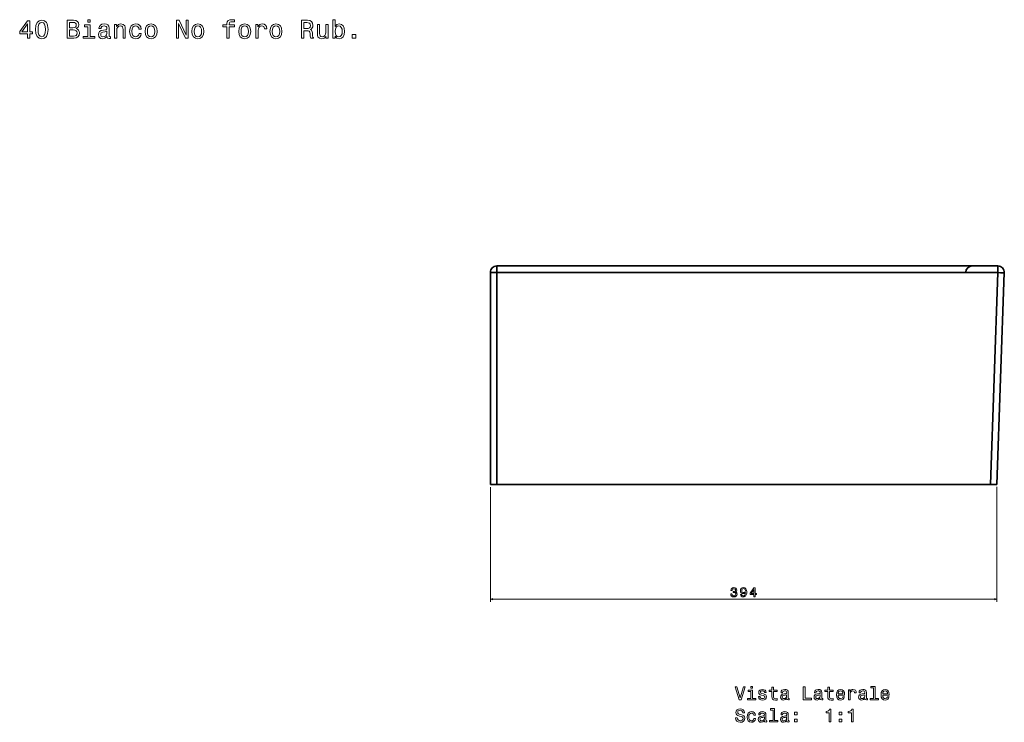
# Model space of a CAD drawing. Extents: x 295 to 1824, y 39 to 1327.
# Tile 2 of 2: x 1058 to 1824, y 780 to 1327. Entities that reach past the tile are written whole.
import ezdxf

# ---------------------------------------------------------------- set-up
doc = ezdxf.new("R2010")
doc.units = 0

msp = doc.modelspace()

# ---------------------------------------------------------------- linework, layer by layer
at = {"color": 7, "lineweight": 35, "ltscale": 0.129361}
for p, q in [((1428.82, 1135.01), (1428.82, 1129.84)), ((1428.82, 1135.01), (1428.82, 1129.84)), ((1818.64, 1129.84), (1818.64, 1135.01)), ((1818.64, 1129.84), (1818.64, 1135.01))]:
    msp.add_line(p, q, dxfattribs=at)
at = {"color": 7, "lineweight": 35}
for p, q in [((1428.82, 1135.01), (1818.64, 1135.01)), ((1818.64, 1135.01), (1428.82, 1135.01)), ((1423.82, 965.12), (1423.82, 1130.01)), ((1423.82, 1130.01), (1423.82, 965.12)), ((1818.64, 1129.84), (1428.82, 1129.84)), ((1428.82, 965.12), (1428.82, 1129.84)), ((1818.64, 1129.84), (1428.82, 1129.84)), ((1428.82, 1129.84), (1428.82, 965.12)), ((1812.89, 965.12), (1818.64, 1129.84)), ((1818.64, 1129.84), (1812.89, 965.12)), ((1817.88, 965.12), (1823.63, 1129.84)), ((1823.63, 1129.84), (1817.88, 965.12)), ((1823.63, 1129.84), (1817.88, 965.12)), ((1618.66, 965.12), (1428.82, 965.12)), ((1428.82, 965.12), (1812.89, 965.12)), ((1812.89, 965.12), (1688.97, 965.12)), ((1653.82, 965.01), (1618.67, 965.01)), ((1618.67, 965.01), (1653.82, 965.01)), ((1618.67, 965.01), (1653.82, 965.01)), ((1630.82, 965.01), (1653.82, 965.01)), ((1630.82, 965.01), (1653.82, 965.01)), ((1653.82, 965.01), (1630.82, 965.01)), ((1688.97, 965.01), (1653.82, 965.01)), ((1653.82, 965.01), (1688.97, 965.01)), ((1653.82, 965.01), (1676.82, 965.01)), ((1653.82, 965.01), (1688.97, 965.01)), ((1653.82, 965.01), (1676.82, 965.01)), ((1676.82, 965.01), (1653.82, 965.01))]:
    msp.add_line(p, q, dxfattribs=at)
at = {"color": 7, "lineweight": 35, "ltscale": 0.125}
for p, q in [((1428.82, 965.12), (1423.82, 965.12)), ((1423.82, 965.12), (1428.82, 965.12))]:
    msp.add_line(p, q, dxfattribs=at)
at = {"color": 7, "lineweight": 35, "ltscale": 0.002596}
for p, q in [((1618.66, 965.12), (1618.67, 965.01)), ((1618.67, 965.01), (1618.66, 965.12)), ((1688.97, 965.01), (1688.97, 965.12)), ((1688.97, 965.12), (1688.97, 965.01))]:
    msp.add_line(p, q, dxfattribs=at)
at = {"color": 7, "lineweight": 35, "ltscale": 0.002594}
msp.add_line((1653.82, 965.12), (1653.82, 965.01), dxfattribs=at)
msp.add_line((1653.82, 965.12), (1653.82, 965.01), dxfattribs=at)
at = {"color": 7, "lineweight": 35, "ltscale": 0.124924}
for p, q in [((1812.89, 965.12), (1817.88, 965.12)), ((1817.88, 965.12), (1812.89, 965.12))]:
    msp.add_line(p, q, dxfattribs=at)
at = {"color": 7, "lineweight": 13}
for p, q in [((1423.82, 963.01), (1423.84, 873.75)), ((1817.88, 963.12), (1817.91, 873.85)), ((1423.84, 875.75), (1817.91, 875.85))]:
    msp.add_line(p, q, dxfattribs=at)
at = {"color": 7, "lineweight": 35, "ltscale": 0.303751}
msp.add_line((1630.82, 965.01), (1618.67, 965.01), dxfattribs=at)
at = {"color": 7, "lineweight": 35, "ltscale": 0.303754}
msp.add_line((1688.97, 965.01), (1676.82, 965.01), dxfattribs=at)
at = {"color": 7, "lineweight": 13}
for points in [[(1063.86, 1312.09), (1065.67, 1312.09), (1065.67, 1315.56), (1067.67, 1315.56), (1067.67, 1317.17), (1065.67, 1317.17), (1065.67, 1325.78), (1063.84, 1325.78), (1057.71, 1317.33), (1057.71, 1315.56), (1063.86, 1315.56)], [(1070.03, 1318.92), (1070.33, 1315.76), (1071.28, 1313.5), (1072.79, 1312.13), (1074.89, 1311.68), (1076.97, 1312.13), (1078.48, 1313.5), (1079.41, 1315.76), (1079.73, 1318.92), (1079.41, 1322.07), (1079.03, 1323.32), (1078.48, 1324.35), (1076.97, 1325.72), (1074.89, 1326.19), (1072.79, 1325.72), (1071.28, 1324.33), (1070.33, 1322.07)], [(1101.7, 1319.65), (1103.11, 1320.82), (1103.48, 1321.61), (1103.6, 1322.58), (1103.34, 1324.09), (1102.55, 1325.18), (1101.28, 1325.84), (1099.5, 1326.09), (1094.52, 1326.09), (1094.52, 1312.09), (1099.79, 1312.09), (1101.66, 1312.37), (1103.05, 1313.19), (1103.92, 1314.51), (1104.22, 1316.28), (1104.04, 1317.47), (1103.56, 1318.46), (1102.77, 1319.19)], [(1112.64, 1326.57), (1110.76, 1326.57), (1110.76, 1324.55), (1112.64, 1324.55)], [(1179.59, 1312.09), (1181.26, 1312.09), (1181.26, 1323.56), (1186.63, 1312.09), (1188.79, 1312.09), (1188.79, 1326.09), (1187.09, 1326.09), (1187.09, 1314.61), (1181.79, 1326.09), (1179.59, 1326.09)], [(1218.91, 1321.04), (1218.91, 1312.09), (1220.68, 1312.09), (1220.68, 1321.04), (1224.72, 1321.04), (1224.72, 1322.56), (1220.68, 1322.56), (1220.68, 1323.22), (1220.82, 1324.03), (1221.29, 1324.57), (1222.07, 1324.9), (1223.2, 1325.02), (1224.72, 1324.94), (1224.72, 1326.47), (1222.8, 1326.57), (1221.07, 1326.39), (1219.86, 1325.84), (1219.13, 1324.9), (1218.91, 1323.54), (1218.91, 1322.56), (1215.66, 1322.56), (1215.66, 1321.04)], [(1276.84, 1312.09), (1278.72, 1312.09), (1278.72, 1318), (1280.64, 1318), (1282.05, 1317.94), (1282.94, 1317.65), (1283.42, 1316.99), (1283.62, 1315.8), (1283.72, 1313.98), (1283.84, 1312.79), (1284.09, 1312.09), (1286.2, 1312.09), (1286.2, 1312.47), (1285.74, 1313.03), (1285.58, 1314.08), (1285.44, 1316.34), (1285.09, 1318.02), (1284.63, 1318.54), (1283.9, 1318.92), (1284.71, 1319.43), (1285.28, 1320.13), (1285.64, 1321.02), (1285.76, 1322.09), (1285.48, 1323.79), (1284.67, 1325.06), (1283.34, 1325.82), (1281.52, 1326.09), (1276.84, 1326.09)], [(1303.13, 1313.76), (1304.44, 1312.21), (1306.24, 1311.7), (1307.93, 1312.09), (1309.28, 1313.24), (1310.13, 1315.07), (1310.45, 1317.51), (1310.13, 1319.95), (1309.26, 1321.77), (1307.93, 1322.9), (1306.24, 1323.3), (1304.46, 1322.78), (1303.73, 1322.13), (1303.13, 1321.26), (1303.13, 1326.57), (1301.35, 1326.57), (1301.35, 1312.09), (1303.13, 1312.09)], [(1059.4, 1317.17), (1063.86, 1323.44), (1063.86, 1317.17)], [(1071.97, 1318.92), (1072.13, 1321.36), (1072.63, 1323.12), (1073.54, 1324.15), (1074.89, 1324.51), (1076.22, 1324.15), (1077.13, 1323.12), (1077.64, 1321.36), (1077.8, 1318.92), (1077.64, 1316.46), (1077.13, 1314.71), (1076.22, 1313.68), (1074.89, 1313.34), (1073.54, 1313.68), (1072.63, 1314.71), (1072.13, 1316.46)], [(1099.12, 1320.28), (1096.38, 1320.28), (1096.38, 1324.41), (1099.28, 1324.41), (1100.37, 1324.29), (1101.14, 1323.93), (1101.6, 1323.3), (1101.76, 1322.37), (1101.58, 1321.45), (1101.1, 1320.8), (1100.27, 1320.4)], [(1099.56, 1313.76), (1096.38, 1313.76), (1096.38, 1318.58), (1099.38, 1318.58), (1100.65, 1318.44), (1101.56, 1318.02), (1102.11, 1317.29), (1102.29, 1316.24), (1102.11, 1315.13), (1101.6, 1314.36), (1100.75, 1313.9)], [(1112.58, 1313.58), (1112.58, 1322.56), (1108.02, 1322.56), (1108.02, 1321.04), (1110.8, 1321.04), (1110.8, 1313.58), (1107.17, 1313.58), (1107.17, 1312.09), (1116.25, 1312.09), (1116.25, 1313.58)], [(1125.73, 1313.5), (1125.73, 1313.44), (1125.83, 1312.75), (1126.13, 1312.27), (1127.4, 1311.88), (1128.39, 1312.04), (1128.39, 1313.42), (1127.97, 1313.36), (1127.4, 1313.62), (1127.3, 1314.43), (1127.3, 1320.03), (1127.06, 1321.47), (1126.35, 1322.47), (1125.12, 1323.08), (1123.39, 1323.3), (1121.69, 1323.06), (1120.44, 1322.37), (1119.66, 1321.3), (1119.39, 1319.89), (1119.39, 1319.77), (1120.99, 1319.77), (1121.13, 1320.62), (1121.57, 1321.22), (1122.3, 1321.59), (1123.33, 1321.73), (1124.32, 1321.63), (1125.02, 1321.32), (1125.45, 1320.8), (1125.59, 1320.07), (1125.51, 1319.23), (1125.18, 1318.8), (1124.38, 1318.6), (1122.86, 1318.44), (1121.13, 1318.08), (1119.9, 1317.43), (1119.17, 1316.42), (1118.95, 1314.93), (1119.15, 1313.6), (1119.78, 1312.61), (1120.79, 1311.98), (1122.18, 1311.76), (1124.05, 1312.19)], [(1125.53, 1315.88), (1125.28, 1314.83), (1124.64, 1314.02), (1123.67, 1313.5), (1122.48, 1313.32), (1121.71, 1313.42), (1121.17, 1313.74), (1120.83, 1314.3), (1120.73, 1315.09), (1120.81, 1315.8), (1121.13, 1316.3), (1122.42, 1316.87), (1124.05, 1317.11), (1125.53, 1317.59)], [(1131.44, 1312.09), (1133.21, 1312.09), (1133.21, 1318.34), (1133.39, 1319.77), (1133.98, 1320.82), (1134.89, 1321.47), (1136.1, 1321.71), (1137.07, 1321.51), (1137.67, 1320.96), (1137.97, 1320.05), (1138.07, 1318.84), (1138.07, 1312.09), (1139.85, 1312.09), (1139.85, 1319.21), (1139.77, 1320.64), (1139.41, 1321.83), (1138.22, 1322.92), (1136.36, 1323.3), (1135.33, 1323.16), (1134.46, 1322.78), (1133.72, 1322.13), (1133.13, 1321.26), (1133.13, 1322.92), (1131.44, 1322.92)], [(1150.48, 1319.33), (1152.24, 1319.33), (1151.87, 1320.94), (1151, 1322.21), (1149.65, 1323), (1147.9, 1323.3), (1145.96, 1322.9), (1144.49, 1321.77), (1143.56, 1319.93), (1143.24, 1317.47), (1143.54, 1315.03), (1144.45, 1313.21), (1145.88, 1312.09), (1147.84, 1311.7), (1149.57, 1312), (1150.92, 1312.85), (1151.85, 1314.18), (1152.26, 1315.96), (1150.56, 1315.96), (1150.26, 1314.83), (1149.69, 1313.98), (1148.89, 1313.46), (1147.9, 1313.3), (1146.67, 1313.56), (1145.78, 1314.36), (1145.24, 1315.68), (1145.05, 1317.53), (1145.24, 1319.35), (1145.8, 1320.66), (1146.71, 1321.47), (1147.9, 1321.75), (1148.95, 1321.57), (1149.73, 1321.1), (1150.26, 1320.34)], [(1155.2, 1317.49), (1155.52, 1315.03), (1156.45, 1313.21), (1157.92, 1312.09), (1159.9, 1311.7), (1161.86, 1312.09), (1163.33, 1313.19), (1164.26, 1315.01), (1164.6, 1317.49), (1164.26, 1319.95), (1163.33, 1321.79), (1161.86, 1322.9), (1159.9, 1323.3), (1157.92, 1322.9), (1156.45, 1321.77), (1155.52, 1319.95)], [(1157.02, 1317.51), (1157.2, 1319.33), (1157.76, 1320.64), (1158.67, 1321.45), (1159.9, 1321.73), (1161.11, 1321.45), (1162.02, 1320.66), (1162.58, 1319.33), (1162.79, 1317.51), (1162.58, 1315.68), (1162.02, 1314.34), (1161.11, 1313.54), (1159.9, 1313.28), (1158.67, 1313.54), (1157.76, 1314.34), (1157.2, 1315.68)], [(1191.63, 1317.49), (1191.96, 1315.03), (1192.88, 1313.21), (1194.36, 1312.09), (1196.33, 1311.7), (1198.29, 1312.09), (1199.76, 1313.19), (1200.69, 1315.01), (1201.03, 1317.49), (1200.69, 1319.95), (1199.76, 1321.79), (1198.29, 1322.9), (1196.33, 1323.3), (1194.36, 1322.9), (1192.88, 1321.77), (1191.96, 1319.95)], [(1193.45, 1317.51), (1193.63, 1319.33), (1194.2, 1320.64), (1195.1, 1321.45), (1196.33, 1321.73), (1197.54, 1321.45), (1198.45, 1320.66), (1199.02, 1319.33), (1199.22, 1317.51), (1199.02, 1315.68), (1198.45, 1314.34), (1197.54, 1313.54), (1196.33, 1313.28), (1195.1, 1313.54), (1194.2, 1314.34), (1193.63, 1315.68)], [(1228.07, 1317.49), (1228.39, 1315.03), (1229.32, 1313.21), (1230.79, 1312.09), (1232.77, 1311.7), (1234.72, 1312.09), (1236.2, 1313.19), (1237.12, 1315.01), (1237.47, 1317.49), (1237.12, 1319.95), (1236.2, 1321.79), (1234.72, 1322.9), (1232.77, 1323.3), (1230.79, 1322.9), (1229.32, 1321.77), (1228.39, 1319.95)], [(1229.88, 1317.51), (1230.06, 1319.33), (1230.63, 1320.64), (1231.54, 1321.45), (1232.77, 1321.73), (1233.98, 1321.45), (1234.88, 1320.66), (1235.45, 1319.33), (1235.65, 1317.51), (1235.45, 1315.68), (1234.88, 1314.34), (1233.98, 1313.54), (1232.77, 1313.28), (1231.54, 1313.54), (1230.63, 1314.34), (1230.06, 1315.68)], [(1241.4, 1312.09), (1243.18, 1312.09), (1243.18, 1318.28), (1243.36, 1319.77), (1243.9, 1320.84), (1244.79, 1321.49), (1245.98, 1321.71), (1246.87, 1321.57), (1247.53, 1321.16), (1247.94, 1320.48), (1248.08, 1319.55), (1249.87, 1319.55), (1249.63, 1321.18), (1248.96, 1322.35), (1247.86, 1323.06), (1246.34, 1323.3), (1245.31, 1323.14), (1244.43, 1322.74), (1243.64, 1322.05), (1243.01, 1321.12), (1243.01, 1322.92), (1241.4, 1322.92)], [(1252.35, 1317.49), (1252.68, 1315.03), (1253.6, 1313.21), (1255.08, 1312.09), (1257.05, 1311.7), (1259.01, 1312.09), (1260.48, 1313.19), (1261.41, 1315.01), (1261.75, 1317.49), (1261.41, 1319.95), (1260.48, 1321.79), (1259.01, 1322.9), (1257.05, 1323.3), (1255.08, 1322.9), (1253.6, 1321.77), (1252.68, 1319.95)], [(1254.17, 1317.51), (1254.35, 1319.33), (1254.92, 1320.64), (1255.82, 1321.45), (1257.05, 1321.73), (1258.26, 1321.45), (1259.17, 1320.66), (1259.74, 1319.33), (1259.94, 1317.51), (1259.74, 1315.68), (1259.17, 1314.34), (1258.26, 1313.54), (1257.05, 1313.28), (1255.82, 1313.54), (1254.92, 1314.34), (1254.35, 1315.68)], [(1281, 1324.37), (1282.23, 1324.25), (1283.1, 1323.87), (1283.64, 1323.16), (1283.82, 1322.05), (1283.62, 1320.88), (1283.08, 1320.17), (1282.15, 1319.81), (1280.88, 1319.71), (1278.72, 1319.71), (1278.72, 1324.37)], [(1297.66, 1322.92), (1295.89, 1322.92), (1295.89, 1316.66), (1295.69, 1315.21), (1295.1, 1314.16), (1294.19, 1313.52), (1293, 1313.32), (1292.05, 1313.48), (1291.45, 1313.96), (1291.11, 1314.79), (1291.03, 1315.96), (1291.03, 1322.92), (1289.25, 1322.92), (1289.25, 1315.8), (1289.31, 1314.36), (1289.69, 1313.17), (1290.86, 1312.09), (1292.74, 1311.7), (1293.75, 1311.84), (1294.62, 1312.21), (1295.36, 1312.83), (1295.97, 1313.74), (1295.97, 1312.09), (1297.66, 1312.09)], [(1308.64, 1317.51), (1308.43, 1315.7), (1307.89, 1314.36), (1307.02, 1313.56), (1305.93, 1313.3), (1304.74, 1313.56), (1303.88, 1314.36), (1303.33, 1315.68), (1303.15, 1317.51), (1303.33, 1319.33), (1303.88, 1320.64), (1304.74, 1321.43), (1305.93, 1321.71), (1307.02, 1321.43), (1307.89, 1320.62), (1308.43, 1319.31)], [(1316.38, 1312.09), (1319.17, 1312.09), (1319.17, 1315.09), (1316.38, 1315.09)], [(1610.86, 880), (1610.86, 879.93), (1611.02, 878.96), (1611.49, 878.23), (1612.24, 877.77), (1613.23, 877.6), (1614.28, 877.77), (1615.06, 878.21), (1615.57, 878.92), (1615.75, 879.83), (1615.67, 880.42), (1615.45, 880.91), (1615.08, 881.28), (1614.6, 881.55), (1615.25, 882.1), (1615.49, 882.97), (1615.33, 883.75), (1614.9, 884.35), (1614.19, 884.72), (1613.23, 884.85), (1612.32, 884.69), (1611.62, 884.25), (1611.17, 883.54), (1611.02, 882.6), (1611.02, 882.53), (1611.92, 882.53), (1612, 883.18), (1612.26, 883.64), (1612.68, 883.92), (1613.28, 884.02), (1613.8, 883.94), (1614.19, 883.73), (1614.42, 883.39), (1614.51, 882.92), (1614.42, 882.43), (1614.18, 882.1), (1613.75, 881.9), (1613.18, 881.83), (1612.78, 881.84), (1612.78, 881.05), (1613.28, 881.07), (1613.91, 880.98), (1614.39, 880.74), (1614.67, 880.34), (1614.77, 879.83), (1614.66, 879.24), (1614.37, 878.81), (1613.9, 878.54), (1613.29, 878.45), (1612.65, 878.55), (1612.19, 878.85), (1611.9, 879.33), (1611.79, 880)], [(1618.45, 879.54), (1618.6, 878.74), (1619.04, 878.12), (1619.72, 877.74), (1620.63, 877.6), (1621.23, 877.67), (1621.76, 877.85), (1622.21, 878.17), (1622.6, 878.61), (1622.9, 879.16), (1623.12, 879.85), (1623.25, 880.64), (1623.3, 881.55), (1623.13, 882.97), (1622.64, 884.01), (1621.85, 884.63), (1620.77, 884.85), (1619.78, 884.67), (1619.03, 884.19), (1618.55, 883.44), (1618.39, 882.5), (1618.55, 881.53), (1619.03, 880.8), (1619.73, 880.33), (1620.63, 880.18), (1621.58, 880.37), (1622.29, 880.96), (1622.13, 879.84), (1621.81, 879.04), (1621.32, 878.57), (1620.64, 878.42), (1620.12, 878.49), (1619.73, 878.71), (1619.48, 879.06), (1619.38, 879.54)], [(1619.37, 882.51), (1619.47, 883.14), (1619.75, 883.63), (1620.19, 883.94), (1620.77, 884.06), (1621.36, 883.95), (1621.82, 883.63), (1622.1, 883.15), (1622.21, 882.52), (1622.1, 881.89), (1621.82, 881.41), (1621.36, 881.12), (1620.74, 881.02), (1620.19, 881.12), (1619.75, 881.41), (1619.47, 881.88)], [(1628.9, 877.8), (1629.81, 877.8), (1629.81, 879.54), (1630.8, 879.54), (1630.8, 880.35), (1629.81, 880.35), (1629.8, 884.65), (1628.89, 884.65), (1625.82, 880.43), (1625.82, 879.54), (1628.9, 879.54)], [(1626.67, 880.35), (1628.9, 883.48), (1628.9, 880.35)], [(1620.66, 807.65), (1618.15, 799.13), (1615.57, 807.65), (1614.2, 807.65), (1617.43, 797.64), (1618.87, 797.64), (1622.03, 807.65)], [(1627.72, 798.7), (1627.72, 805.11), (1624.46, 805.11), (1624.46, 804.03), (1626.45, 804.03), (1626.45, 798.7), (1623.86, 798.7), (1623.86, 797.64), (1630.34, 797.64), (1630.34, 798.7)], [(1627.76, 807.98), (1626.42, 807.98), (1626.42, 806.54), (1627.76, 806.54)], [(1636.31, 802.15), (1635.08, 802.43), (1634.18, 802.77), (1633.87, 803.44), (1633.96, 803.92), (1634.26, 804.26), (1634.75, 804.48), (1635.46, 804.57), (1636.14, 804.48), (1636.67, 804.22), (1637.01, 803.83), (1637.16, 803.31), (1638.4, 803.31), (1638.4, 803.34), (1638.18, 804.28), (1637.59, 805.01), (1636.67, 805.47), (1635.46, 805.65), (1634.23, 805.47), (1633.34, 805), (1632.78, 804.29), (1632.61, 803.4), (1632.73, 802.53), (1633.14, 801.93), (1633.8, 801.5), (1634.77, 801.19), (1636.18, 800.85), (1637.04, 800.49), (1637.27, 800.2), (1637.36, 799.77), (1637.23, 799.24), (1636.88, 798.83), (1636.32, 798.57), (1635.57, 798.49), (1634.78, 798.57), (1634.2, 798.87), (1633.82, 799.36), (1633.66, 800.04), (1632.43, 800.04), (1632.63, 798.89), (1633.22, 798.05), (1634.16, 797.55), (1635.46, 797.36), (1636.81, 797.55), (1637.81, 798.05), (1638.41, 798.86), (1638.63, 799.91), (1638.47, 800.82), (1638.02, 801.44), (1637.29, 801.84)], [(1642.89, 804.03), (1642.89, 800.16), (1642.98, 798.9), (1643.38, 798.04), (1644.19, 797.53), (1645.56, 797.36), (1647.06, 797.43), (1647.06, 798.53), (1645.96, 798.44), (1644.97, 798.56), (1644.44, 798.92), (1644.2, 799.52), (1644.16, 800.37), (1644.16, 804.03), (1647.06, 804.03), (1647.06, 805.11), (1644.16, 805.11), (1644.16, 807.38), (1642.89, 807.38), (1642.89, 805.11), (1640.7, 805.11), (1640.7, 804.03)], [(1654.46, 798.64), (1654.46, 798.6), (1654.54, 798.11), (1654.75, 797.77), (1655.66, 797.49), (1656.37, 797.61), (1656.37, 798.59), (1656.06, 798.54), (1655.66, 798.73), (1655.59, 799.31), (1655.59, 803.31), (1655.41, 804.34), (1654.91, 805.06), (1654.03, 805.49), (1652.79, 805.65), (1651.58, 805.47), (1650.69, 804.98), (1650.13, 804.22), (1649.94, 803.21), (1649.94, 803.13), (1651.08, 803.13), (1651.18, 803.73), (1651.5, 804.16), (1652.01, 804.42), (1652.75, 804.52), (1653.46, 804.45), (1653.96, 804.24), (1654.26, 803.86), (1654.36, 803.34), (1654.31, 802.74), (1654.07, 802.43), (1653.5, 802.29), (1652.42, 802.17), (1651.18, 801.92), (1650.3, 801.45), (1649.78, 800.73), (1649.62, 799.67), (1649.77, 798.72), (1650.21, 798.01), (1650.93, 797.56), (1651.93, 797.41), (1653.27, 797.71)], [(1667.27, 797.64), (1673.7, 797.64), (1673.7, 798.85), (1668.6, 798.85), (1668.6, 807.64), (1667.27, 807.64)], [(1680.49, 798.64), (1680.49, 798.6), (1680.56, 798.11), (1680.78, 797.77), (1681.68, 797.49), (1682.39, 797.61), (1682.39, 798.59), (1682.09, 798.54), (1681.68, 798.73), (1681.61, 799.31), (1681.61, 803.31), (1681.44, 804.34), (1680.93, 805.06), (1680.05, 805.49), (1678.82, 805.65), (1677.61, 805.47), (1676.71, 804.98), (1676.15, 804.22), (1675.96, 803.21), (1675.96, 803.13), (1677.1, 803.13), (1677.2, 803.73), (1677.52, 804.16), (1678.04, 804.42), (1678.77, 804.52), (1679.48, 804.45), (1679.98, 804.24), (1680.29, 803.86), (1680.39, 803.34), (1680.33, 802.74), (1680.1, 802.43), (1679.52, 802.29), (1678.44, 802.17), (1677.2, 801.92), (1676.32, 801.45), (1675.8, 800.73), (1675.65, 799.67), (1675.79, 798.72), (1676.24, 798.01), (1676.96, 797.56), (1677.95, 797.41), (1679.29, 797.71)], [(1686.27, 804.03), (1686.27, 800.16), (1686.35, 798.9), (1686.76, 798.04), (1687.56, 797.53), (1688.93, 797.36), (1690.43, 797.43), (1690.43, 798.53), (1689.33, 798.44), (1688.34, 798.56), (1687.81, 798.92), (1687.58, 799.52), (1687.53, 800.37), (1687.53, 804.03), (1690.43, 804.03), (1690.43, 805.11), (1687.53, 805.11), (1687.53, 807.38), (1686.27, 807.38), (1686.27, 805.11), (1684.07, 805.11), (1684.07, 804.03)], [(1694.35, 801.14), (1699.42, 801.14), (1699.44, 801.73), (1699.2, 803.39), (1698.57, 804.62), (1697.56, 805.37), (1696.22, 805.65), (1694.91, 805.36), (1693.9, 804.55), (1693.25, 803.24), (1693.02, 801.51), (1693.24, 799.74), (1693.89, 798.44), (1694.88, 797.64), (1696.18, 797.36), (1697.3, 797.55), (1698.22, 798.04), (1698.9, 798.82), (1699.29, 799.85), (1698.04, 799.85), (1697.78, 799.28), (1697.4, 798.85), (1696.34, 798.5), (1695.52, 798.66), (1694.9, 799.16), (1694.49, 799.98), (1694.35, 801.09)], [(1694.35, 802.2), (1694.51, 803.2), (1694.9, 803.93), (1695.49, 804.38), (1696.27, 804.54), (1697.03, 804.38), (1697.62, 803.93), (1697.98, 803.2), (1698.11, 802.2)], [(1702.39, 797.64), (1703.66, 797.64), (1703.66, 802.06), (1703.79, 803.13), (1704.18, 803.89), (1704.81, 804.35), (1705.66, 804.51), (1706.29, 804.41), (1706.77, 804.12), (1707.06, 803.63), (1707.16, 802.97), (1708.44, 802.97), (1708.27, 804.13), (1707.79, 804.97), (1707, 805.47), (1705.92, 805.65), (1705.18, 805.53), (1704.55, 805.24), (1703.99, 804.75), (1703.54, 804.09), (1703.54, 805.37), (1702.39, 805.37)], [(1715.18, 798.64), (1715.18, 798.6), (1715.26, 798.11), (1715.47, 797.77), (1716.38, 797.49), (1717.09, 797.61), (1717.09, 798.59), (1716.78, 798.54), (1716.38, 798.73), (1716.31, 799.31), (1716.31, 803.31), (1716.14, 804.34), (1715.63, 805.06), (1714.75, 805.49), (1713.51, 805.65), (1712.3, 805.47), (1711.41, 804.98), (1710.85, 804.22), (1710.66, 803.21), (1710.66, 803.13), (1711.8, 803.13), (1711.9, 803.73), (1712.22, 804.16), (1712.73, 804.42), (1713.47, 804.52), (1714.18, 804.45), (1714.68, 804.24), (1714.98, 803.86), (1715.08, 803.34), (1715.03, 802.74), (1714.8, 802.43), (1714.22, 802.29), (1713.14, 802.17), (1711.9, 801.92), (1711.02, 801.45), (1710.5, 800.73), (1710.34, 799.67), (1710.49, 798.72), (1710.93, 798.01), (1711.65, 797.56), (1712.65, 797.41), (1713.99, 797.71)], [(1721.78, 806.92), (1721.78, 798.7), (1719.18, 798.7), (1719.18, 797.64), (1725.65, 797.64), (1725.65, 798.7), (1723.05, 798.7), (1723.05, 807.98), (1719.8, 807.98), (1719.8, 806.92)], [(1729.05, 801.14), (1734.12, 801.14), (1734.13, 801.73), (1733.9, 803.39), (1733.27, 804.62), (1732.26, 805.37), (1730.92, 805.65), (1729.61, 805.36), (1728.6, 804.55), (1727.95, 803.24), (1727.72, 801.51), (1727.94, 799.74), (1728.58, 798.44), (1729.58, 797.64), (1730.88, 797.36), (1732, 797.55), (1732.92, 798.04), (1733.6, 798.82), (1733.99, 799.85), (1732.73, 799.85), (1732.48, 799.28), (1732.1, 798.85), (1731.03, 798.5), (1730.21, 798.66), (1729.59, 799.16), (1729.19, 799.98), (1729.05, 801.09)], [(1729.05, 802.2), (1729.2, 803.2), (1729.59, 803.93), (1730.18, 804.38), (1730.96, 804.54), (1731.73, 804.38), (1732.32, 803.93), (1732.68, 803.2), (1732.81, 802.2)], [(1654.32, 800.34), (1654.15, 799.6), (1653.69, 799.02), (1652.99, 798.64), (1652.14, 798.51), (1651.6, 798.59), (1651.21, 798.82), (1650.96, 799.22), (1650.89, 799.78), (1650.95, 800.29), (1651.18, 800.65), (1652.1, 801.05), (1653.27, 801.22), (1654.32, 801.57)], [(1680.34, 800.34), (1680.17, 799.6), (1679.71, 799.02), (1679.02, 798.64), (1678.17, 798.51), (1677.62, 798.59), (1677.23, 798.82), (1676.99, 799.22), (1676.91, 799.78), (1676.97, 800.29), (1677.2, 800.65), (1678.12, 801.05), (1679.29, 801.22), (1680.34, 801.57)], [(1715.04, 800.34), (1714.87, 799.6), (1714.41, 799.02), (1713.71, 798.64), (1712.86, 798.51), (1712.32, 798.59), (1711.93, 798.82), (1711.68, 799.22), (1711.61, 799.78), (1711.67, 800.29), (1711.9, 800.65), (1712.82, 801.05), (1713.99, 801.22), (1715.04, 801.57)], [(1615.88, 783.66), (1614.56, 783.66), (1614.85, 782.13), (1615.57, 781.01), (1616.68, 780.33), (1618.18, 780.09), (1619.67, 780.32), (1620.78, 780.95), (1621.48, 781.94), (1621.74, 783.26), (1621.52, 784.44), (1620.92, 785.2), (1619.94, 785.7), (1618.63, 786.08), (1617.5, 786.35), (1616.77, 786.67), (1616.35, 787.13), (1616.22, 787.85), (1616.35, 788.5), (1616.73, 788.99), (1617.3, 789.32), (1618.1, 789.44), (1618.9, 789.29), (1619.54, 788.9), (1619.95, 788.26), (1620.16, 787.38), (1621.47, 787.38), (1621.47, 787.41), (1621.24, 788.76), (1620.56, 789.77), (1619.49, 790.4), (1618.05, 790.62), (1616.76, 790.4), (1615.75, 789.8), (1615.1, 788.86), (1614.87, 787.65), (1615.05, 786.57), (1615.6, 785.83), (1616.47, 785.34), (1617.65, 784.97), (1618.82, 784.64), (1619.69, 784.32), (1620.23, 783.86), (1620.41, 783.11), (1620.24, 782.35), (1619.8, 781.77), (1619.12, 781.41), (1618.24, 781.3), (1617.26, 781.45), (1616.51, 781.92), (1616.03, 782.66)], [(1643.71, 789.64), (1643.71, 781.43), (1641.11, 781.43), (1641.11, 780.36), (1647.58, 780.36), (1647.58, 781.43), (1644.98, 781.43), (1644.98, 790.7), (1641.73, 790.7), (1641.73, 789.64)], [(1687.29, 780.36), (1688.6, 780.36), (1688.6, 790.43), (1687.62, 790.43), (1687.36, 789.55), (1686.84, 788.96), (1686.05, 788.62), (1684.95, 788.5), (1684.95, 787.48), (1687.29, 787.48)], [(1704.64, 780.36), (1705.95, 780.36), (1705.95, 790.43), (1704.97, 790.43), (1704.71, 789.55), (1704.19, 788.96), (1703.4, 788.62), (1702.3, 788.5), (1702.3, 787.48), (1704.64, 787.48)], [(1628.77, 785.53), (1630.03, 785.53), (1629.77, 786.68), (1629.15, 787.59), (1628.18, 788.15), (1626.93, 788.37), (1625.54, 788.08), (1624.49, 787.28), (1623.83, 785.96), (1623.6, 784.21), (1623.82, 782.46), (1624.46, 781.17), (1625.49, 780.36), (1626.88, 780.09), (1628.12, 780.3), (1629.09, 780.91), (1629.75, 781.86), (1630.04, 783.13), (1628.83, 783.13), (1628.61, 782.32), (1628.21, 781.71), (1627.63, 781.34), (1626.93, 781.22), (1626.05, 781.41), (1625.41, 781.99), (1625.03, 782.92), (1624.9, 784.25), (1625.03, 785.55), (1625.43, 786.48), (1626.08, 787.06), (1626.93, 787.26), (1627.68, 787.13), (1628.24, 786.8), (1628.61, 786.25)], [(1637.12, 781.37), (1637.12, 781.32), (1637.19, 780.83), (1637.4, 780.49), (1638.31, 780.21), (1639.02, 780.33), (1639.02, 781.31), (1638.71, 781.27), (1638.31, 781.45), (1638.24, 782.03), (1638.24, 786.04), (1638.07, 787.06), (1637.56, 787.78), (1636.68, 788.21), (1635.44, 788.37), (1634.23, 788.2), (1633.34, 787.71), (1632.78, 786.94), (1632.59, 785.94), (1632.59, 785.85), (1633.73, 785.85), (1633.83, 786.45), (1634.15, 786.89), (1634.67, 787.15), (1635.4, 787.25), (1636.11, 787.17), (1636.61, 786.96), (1636.91, 786.58), (1637.01, 786.07), (1636.96, 785.46), (1636.73, 785.16), (1636.15, 785.01), (1635.07, 784.9), (1633.83, 784.64), (1632.95, 784.18), (1632.43, 783.46), (1632.27, 782.39), (1632.42, 781.44), (1632.86, 780.73), (1633.58, 780.29), (1634.58, 780.13), (1635.92, 780.43)], [(1636.97, 783.07), (1636.8, 782.32), (1636.34, 781.74), (1635.65, 781.37), (1634.8, 781.24), (1634.25, 781.31), (1633.86, 781.54), (1633.61, 781.94), (1633.54, 782.51), (1633.6, 783.01), (1633.83, 783.37), (1634.75, 783.77), (1635.92, 783.95), (1636.97, 784.29)], [(1654.46, 781.37), (1654.46, 781.32), (1654.54, 780.83), (1654.75, 780.49), (1655.66, 780.21), (1656.37, 780.33), (1656.37, 781.31), (1656.06, 781.27), (1655.66, 781.45), (1655.59, 782.03), (1655.59, 786.04), (1655.41, 787.06), (1654.91, 787.78), (1654.03, 788.21), (1652.79, 788.37), (1651.58, 788.2), (1650.69, 787.71), (1650.13, 786.94), (1649.94, 785.94), (1649.94, 785.85), (1651.08, 785.85), (1651.18, 786.45), (1651.5, 786.89), (1652.01, 787.15), (1652.75, 787.25), (1653.46, 787.17), (1653.96, 786.96), (1654.26, 786.58), (1654.36, 786.07), (1654.31, 785.46), (1654.07, 785.16), (1653.5, 785.01), (1652.42, 784.9), (1651.18, 784.64), (1650.3, 784.18), (1649.78, 783.46), (1649.62, 782.39), (1649.77, 781.44), (1650.21, 780.73), (1650.93, 780.29), (1651.93, 780.13), (1653.27, 780.43)], [(1654.32, 783.07), (1654.15, 782.32), (1653.69, 781.74), (1652.99, 781.37), (1652.14, 781.24), (1651.6, 781.31), (1651.21, 781.54), (1650.96, 781.94), (1650.89, 782.51), (1650.95, 783.01), (1651.18, 783.37), (1652.1, 783.77), (1653.27, 783.95), (1654.32, 784.29)], [(1660.53, 785.95), (1662.52, 785.95), (1662.52, 788.1), (1660.53, 788.1)], [(1660.53, 780.36), (1662.52, 780.36), (1662.52, 782.51), (1660.53, 782.51)], [(1695.23, 785.95), (1697.22, 785.95), (1697.22, 788.1), (1695.23, 788.1)], [(1695.23, 780.36), (1697.22, 780.36), (1697.22, 782.51), (1695.23, 782.51)]]:
    msp.add_lwpolyline(points, close=True, dxfattribs=at)
at = {"color": 7, "lineweight": 35}
for points in [[(1428.82, 1129.84), (1426.14, 1129.86), (1424.25, 1129.94), (1423.95, 1129.97), (1423.83, 1130), (1423.82, 1130.01), (1423.82, 1130.01)], [(1823.63, 1129.84), (1823.63, 1129.83), (1823.63, 1129.83), (1823.62, 1129.83), (1823.6, 1129.82), (1823.54, 1129.81), (1822.82, 1129.77), (1820.65, 1129.78), (1818.64, 1129.84)]]:
    msp.add_lwpolyline(points, dxfattribs=at)
at = {"color": 7, "lineweight": 13}
for points in [[(1425.77, 876.27), (1423.84, 875.75), (1425.77, 875.23)], [(1815.97, 875.34), (1817.91, 875.85), (1815.97, 876.37)]]:
    msp.add_lwpolyline(points, dxfattribs=at)
at = {"color": 7, "lineweight": 35}
for centre, radius, start, end in [((1428.82, 1130.01), 5, 90, 180.00001), ((1428.82, 1130.01), 5, 90, 180.00001), ((1798.64, 1130.01), 5, 90.00002, 177.99998), ((1818.64, 1130.01), 5, 358, 90), ((1818.64, 1130.01), 5, 358, 90), ((1423.84, 1130.02), 0.0231, 202.57985, 259.97615)]:
    msp.add_arc(centre, radius, start, end, dxfattribs=at)
for centre, major_axis, ratio, start_param, end_param in [((1428.82, 1130.01), (5, 0), 0.034899, 3.141594, 4.712389), ((1818.64, 1130.01), (5, -0.17), 0.034878, 4.713608, 6.283184)]:
    msp.add_ellipse(centre, major_axis=major_axis, ratio=ratio, start_param=start_param, end_param=end_param, dxfattribs=at)

doc.saveas('drawing.dxf')
